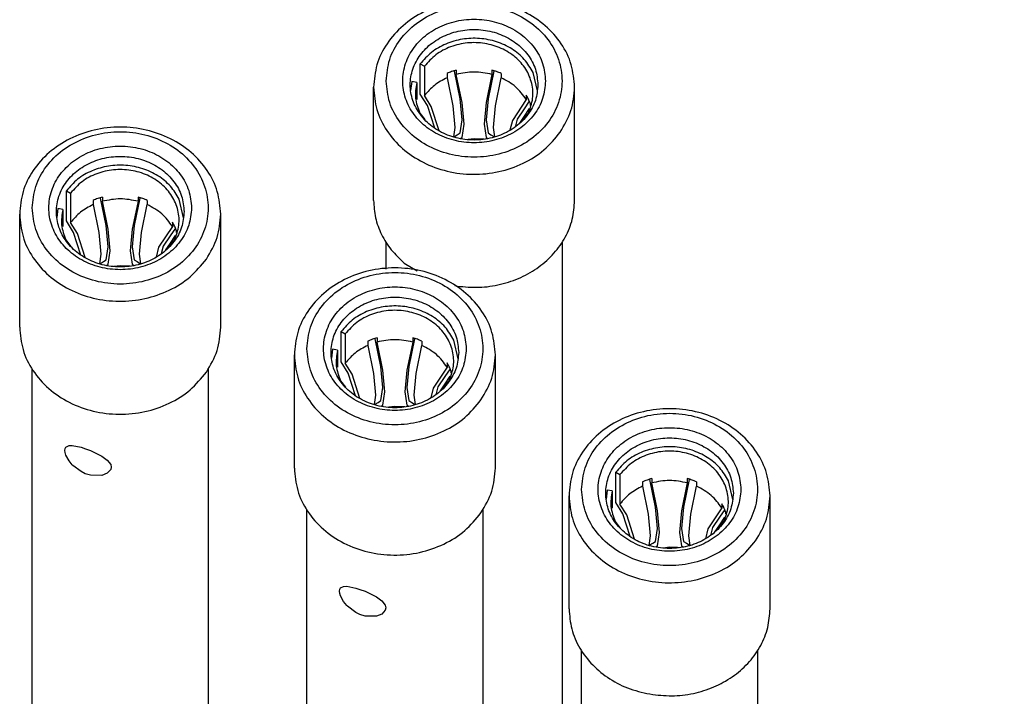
# Model space of a CAD drawing. Header units: inches. Extents: x -129 to 664, y -381 to 179.
# Tile 47 of 109: x -31 to -12, y -262 to -249. Entities that reach past the tile are written whole.
import ezdxf

# ---------------------------------------------------------------- set-up
doc = ezdxf.new("R2010")
doc.units = ezdxf.units.IN
doc.layers.add('1', color=7, linetype='Continuous')
doc.dimstyles.get("Standard").update_dxf_attribs({"dimtxt": 0.18, "dimasz": 0.18, "dimexe": 0.18, "dimexo": 0.0625, "dimgap": 0.09, "dimtad": 0, "dimtih": 1, "dimtoh": 1, "dimdec": 4, "dimzin": 0, "dimdsep": 46, "dimtxsty": 'Standard', "dimcen": 0.09, "dimadec": 0, "dimazin": 0, "dimtfac": 1, "dimtdec": 4, "dimtofl": 0, "dimtmove": 0, "dimatfit": 3, "dimfxl": 1, "dimtolj": 1, "dimtzin": 0, "dimarcsym": 0})

# ---------------------------------------------------------------- blocks, each defined once
blk = doc.blocks.new('1253-4473_contact_band_1__4', base_point=(-23.703, -251.186))
at = {"color": 7, "linetype": 'Continuous'}
for p, q in [((-23.511, -249.679), (-23.427, -249.725)), ((-23.511, -250.279), (-23.511, -249.679)), ((-23.427, -249.725), (-23.427, -250.31)), ((-22.979, -249.87), (-22.979, -249.955)), ((-22.832, -249.824), (-22.832, -249.816)), ((-22.718, -250.372), (-22.832, -249.824)), ((-22.794, -249.804), (-22.794, -249.889)), ((-22.679, -250.445), (-22.794, -249.889)), ((-22.086, -249.889), (-22.201, -250.445)), ((-22.048, -249.824), (-22.162, -250.372)), ((-22.086, -249.804), (-22.086, -249.889)), ((-22.048, -249.824), (-22.048, -249.816)), ((-21.902, -249.87), (-21.902, -249.955)), ((-21.182, -250.218), (-21.267, -249.849)), ((-23.68, -250.032), (-23.703, -250.211)), ((-23.582, -250.05), (-23.68, -250.032)), ((-23.582, -250.05), (-23.582, -250.39)), ((-22.979, -249.955), (-22.864, -250.512)), ((-22.016, -250.512), (-21.902, -249.955)), ((-23.367, -250.507), (-23.511, -250.279)), ((-23.291, -250.527), (-23.427, -250.31)), ((-21.401, -250.303), (-21.401, -250.388)), ((-23.224, -250.958), (-23.367, -250.507)), ((-23.138, -251.01), (-23.291, -250.527)), ((-22.864, -250.512), (-22.825, -250.942)), ((-22.679, -250.795), (-22.718, -250.372)), ((-22.64, -250.876), (-22.679, -250.445)), ((-22.201, -250.445), (-22.24, -250.876)), ((-22.162, -250.372), (-22.202, -250.795)), ((-22.056, -250.942), (-22.016, -250.512)), ((-21.401, -250.388), (-21.678, -250.805)), ((-21.343, -250.421), (-21.446, -250.573)), ((-21.325, -250.463), (-21.325, -250.508)), ((-23.521, -250.657), (-23.42, -250.789)), ((-21.446, -250.573), (-21.585, -250.779)), ((-21.474, -250.806), (-21.359, -250.657)), ((-21.453, -250.741), (-21.339, -250.569)), ((-22.718, -251.053), (-22.679, -250.795)), ((-22.679, -251.141), (-22.64, -250.876)), ((-22.24, -250.876), (-22.201, -251.141)), ((-22.202, -250.795), (-22.162, -251.053)), ((-21.678, -250.805), (-21.726, -251)), ((-21.585, -250.779), (-21.625, -250.936)), ((-21.53, -250.858), (-21.453, -250.741)), ((-22.825, -250.942), (-22.853, -251.133)), ((-22.832, -251.124), (-22.775, -251.089)), ((-22.775, -251.089), (-22.718, -251.053)), ((-22.162, -251.053), (-22.105, -251.089)), ((-22.105, -251.089), (-22.048, -251.124)), ((-22.027, -251.133), (-22.056, -250.942)), ((-22.714, -251.165), (-22.679, -251.141)), ((-22.44, -251.171), (-22.559, -251.186)), ((-22.283, -251.177), (-22.44, -251.171)), ((-22.243, -251.179), (-22.283, -251.177)), ((-22.201, -251.141), (-22.164, -251.166))]:
    blk.add_line(p, q, dxfattribs=at)
for points, knots in [([(-21.267, -249.849), (-21.32, -249.759), (-21.429, -249.576), (-21.686, -249.369), (-21.991, -249.226), (-22.329, -249.161), (-22.675, -249.175), (-23.003, -249.27), (-23.297, -249.434), (-23.441, -249.598), (-23.511, -249.679)], [0, 0, 0, 0, 0.311446, 0.635167, 0.970504, 1.313642, 1.658805, 1.999727, 2.331178, 2.650366, 2.650366, 2.650366, 2.650366]), ([(-21.359, -250.657), (-21.324, -250.562), (-21.254, -250.372), (-21.278, -250.061), (-21.4, -249.774), (-21.613, -249.532), (-21.897, -249.356), (-22.226, -249.259), (-22.573, -249.248), (-22.908, -249.326), (-23.21, -249.481), (-23.355, -249.645), (-23.427, -249.725)], [0, 0, 0, 0, 0.302443, 0.602115, 0.907435, 1.224537, 1.555136, 1.896397, 2.242218, 2.585183, 2.918696, 3.238999, 3.238999, 3.238999, 3.238999]), ([(-22.794, -249.804), (-22.825, -249.813), (-22.888, -249.832), (-22.949, -249.857), (-22.979, -249.87)], [0, 0, 0, 0, 0.0986099, 0.1964492, 0.1964492, 0.1964492, 0.1964492]), ([(-22.086, -249.889), (-22.204, -249.865), (-22.44, -249.818), (-22.676, -249.865), (-22.794, -249.889)], [0, 0, 0, 0, 0.356877, 0.7137539, 0.7137539, 0.7137539, 0.7137539]), ([(-21.902, -249.87), (-21.932, -249.857), (-21.992, -249.832), (-22.055, -249.813), (-22.086, -249.804)], [0, 0, 0, 0, 0.0978396, 0.1964496, 0.1964496, 0.1964496, 0.1964496]), ([(-23.582, -250.05), (-23.599, -250.154), (-23.633, -250.362), (-23.558, -250.559), (-23.521, -250.657)], [0, 0, 0, 0, 0.308498, 0.6196654, 0.6196654, 0.6196654, 0.6196654]), ([(-22.979, -249.955), (-23.066, -250.001), (-23.239, -250.09), (-23.365, -250.238), (-23.427, -250.31)], [0, 0, 0, 0, 0.2935885, 0.5766506, 0.5766506, 0.5766506, 0.5766506]), ([(-21.401, -250.388), (-21.467, -250.299), (-21.6, -250.116), (-21.8, -250.009), (-21.902, -249.955)], [0, 0, 0, 0, 0.327499, 0.669461, 0.669461, 0.669461, 0.669461]), ([(-21.325, -250.463), (-21.336, -250.436), (-21.357, -250.381), (-21.387, -250.329), (-21.401, -250.303)], [0, 0, 0, 0, 0.0883632, 0.1775788, 0.1775788, 0.1775788, 0.1775788])]:
    blk.add_open_spline(points, degree=3, knots=knots, dxfattribs=at)
blk = doc.blocks.new('plug_female_hcdps_E7018-23251__5', base_point=(-24.44, -267.986))
at = {"color": 7, "linetype": 'Continuous'}
for p, q in [((-24.44, -252.395), (-24.44, -250.145)), ((-20.44, -252.395), (-20.44, -250.145)), ((-24.19, -253.764), (-24.19, -253.233)), ((-20.69, -253.225), (-20.69, -266.77)), ((-23.828, -253.642), (-23.57, -253.8)), ((-22.821, -254.091), (-22.775, -254.102)), ((-20.823, -267.35), (-21.12, -267.753)), ((-21.291, -267.898), (-21.43, -267.986))]:
    blk.add_line(p, q, dxfattribs=at)
for points, knots in [([(-20.44, -250.145), (-20.454, -249.993), (-20.481, -249.686), (-20.695, -249.262), (-21.016, -248.9), (-21.436, -248.624), (-21.921, -248.452), (-22.44, -248.393), (-22.96, -248.452), (-23.445, -248.624), (-23.864, -248.9), (-24.186, -249.262), (-24.399, -249.686), (-24.427, -249.993), (-24.44, -250.145)], [0, 0, 0, 0, 0.453438, 0.916499, 1.395769, 1.8931, 2.405559, 2.92655, 3.447542, 3.96, 4.457331, 4.936602, 5.399662, 5.8531, 5.8531, 5.8531, 5.8531]), ([(-24.19, -250.02), (-24.176, -250.165), (-24.147, -250.458), (-23.925, -250.858), (-23.595, -251.186), (-23.17, -251.42), (-22.69, -251.54), (-22.19, -251.54), (-21.71, -251.42), (-21.286, -251.186), (-20.953, -250.858), (-20.74, -250.458), (-20.666, -250.02), (-20.74, -249.581), (-20.953, -249.182), (-21.286, -248.853), (-21.71, -248.62), (-22.19, -248.499), (-22.69, -248.499), (-23.17, -248.62), (-23.595, -248.853), (-23.925, -249.182), (-24.147, -249.581), (-24.176, -249.875), (-24.19, -250.02)], [0, 0, 0, 0, 0.432823, 0.876425, 1.337596, 1.817153, 2.310288, 2.80839, 3.301525, 3.781083, 4.242254, 4.685856, 5.118679, 5.551501, 5.995103, 6.456274, 6.935832, 7.428967, 7.927069, 8.420204, 8.899762, 9.360933, 9.804535, 10.237357, 10.237357, 10.237357, 10.237357]), ([(-21.02, -250.02), (-21.032, -249.902), (-21.055, -249.664), (-21.235, -249.34), (-21.503, -249.073), (-21.848, -248.884), (-22.237, -248.786), (-22.643, -248.786), (-23.033, -248.884), (-23.377, -249.073), (-23.647, -249.34), (-23.82, -249.664), (-23.88, -250.02), (-23.82, -250.375), (-23.647, -250.7), (-23.377, -250.966), (-23.033, -251.156), (-22.643, -251.254), (-22.237, -251.254), (-21.848, -251.156), (-21.503, -250.966), (-21.235, -250.7), (-21.055, -250.375), (-21.032, -250.137), (-21.02, -250.02)], [0, 0, 0, 0, 0.351205, 0.711156, 1.085363, 1.47449, 1.874634, 2.278808, 2.678952, 3.068079, 3.442286, 3.802238, 4.153442, 4.504647, 4.864598, 5.238805, 5.627932, 6.028076, 6.43225, 6.832394, 7.221521, 7.595728, 7.95568, 8.306884, 8.306884, 8.306884, 8.306884]), ([(-21.17, -250.095), (-21.18, -249.99), (-21.201, -249.777), (-21.362, -249.487), (-21.602, -249.248), (-21.91, -249.079), (-22.259, -248.991), (-22.622, -248.991), (-22.97, -249.079), (-23.278, -249.248), (-23.519, -249.487), (-23.674, -249.777), (-23.728, -250.095), (-23.674, -250.413), (-23.519, -250.703), (-23.278, -250.941), (-22.97, -251.111), (-22.622, -251.198), (-22.259, -251.198), (-21.91, -251.111), (-21.602, -250.941), (-21.362, -250.703), (-21.201, -250.413), (-21.18, -250.2), (-21.17, -250.095)], [0, 0, 0, 0, 0.314105, 0.636034, 0.970712, 1.318734, 1.676609, 2.038089, 2.395964, 2.743986, 3.078664, 3.400593, 3.714698, 4.028804, 4.350732, 4.68541, 5.033432, 5.391308, 5.752787, 6.110662, 6.458684, 6.793363, 7.115291, 7.429396, 7.429396, 7.429396, 7.429396]), ([(-24.44, -250.145), (-24.427, -250.295), (-24.4, -250.6), (-24.189, -251.022), (-23.872, -251.382), (-23.457, -251.658), (-22.978, -251.833), (-22.463, -251.896), (-21.946, -251.843), (-21.463, -251.677), (-21.036, -251.413), (-20.829, -251.162), (-20.727, -251.039)], [0, 0, 0, 0, 0.450199, 0.909826, 1.385374, 1.878742, 2.387164, 2.904276, 3.421762, 3.931225, 4.426062, 4.903144, 4.903144, 4.903144, 4.903144]), ([(-20.727, -251.039), (-20.644, -250.899), (-20.48, -250.623), (-20.453, -250.303), (-20.44, -250.145)], [0, 0, 0, 0, 0.4802642, 0.9498947, 0.9498947, 0.9498947, 0.9498947]), ([(-24.44, -252.395), (-24.432, -252.511), (-24.417, -252.745), (-24.29, -253.08), (-24.098, -253.39), (-23.918, -253.557), (-23.828, -253.642)], [0, 0, 0, 0, 0.348182, 0.700854, 1.061643, 1.432699, 1.432699, 1.432699, 1.432699]), ([(-22.775, -254.102), (-22.631, -254.116), (-22.342, -254.142), (-21.912, -254.078), (-21.507, -253.942), (-21.145, -253.732), (-20.842, -253.459), (-20.615, -253.135), (-20.468, -252.774), (-20.449, -252.521), (-20.44, -252.395)], [0, 0, 0, 0, 0.433726, 0.866303, 1.292877, 1.709534, 2.114003, 2.506177, 2.888334, 3.264855, 3.264855, 3.264855, 3.264855]), ([(-20.823, -267.35), (-20.785, -267.256), (-20.708, -267.07), (-20.696, -266.869), (-20.69, -266.77)], [0, 0, 0, 0, 0.3012429, 0.5988175, 0.5988175, 0.5988175, 0.5988175])]:
    blk.add_open_spline(points, degree=3, knots=knots, dxfattribs=at)
blk = doc.blocks.new('E7018-60120_plug_female_hcdps_ass__8', base_point=(-25.09, -272.665))
for name, p in [('plug_female_hcdps_E7018-23251__5', (-24.44, -267.986)), ('1253-4473_contact_band_1__4', (-23.703, -251.186))]:
    blk.add_blockref(name, p)
blk = doc.blocks.new('100A_pin_assy_6__9', base_point=(-25.09, -272.665))
blk.add_blockref('E7018-60120_plug_female_hcdps_ass__8', (-25.09, -272.665))
blk = doc.blocks.new('1253-4473_contact_band_1__34', base_point=(-30.743, -253.712))
at = {"color": 7, "linetype": 'Continuous'}
for p, q in [((-30.551, -252.204), (-30.467, -252.251)), ((-30.551, -252.804), (-30.551, -252.204)), ((-30.467, -252.251), (-30.467, -252.835)), ((-30.019, -252.396), (-30.019, -252.48)), ((-30.019, -252.48), (-29.904, -253.037)), ((-29.872, -252.349), (-29.872, -252.341)), ((-29.758, -252.898), (-29.872, -252.349)), ((-29.834, -252.329), (-29.834, -252.414)), ((-29.719, -252.971), (-29.834, -252.414)), ((-29.126, -252.414), (-29.241, -252.971)), ((-29.088, -252.349), (-29.202, -252.898)), ((-29.126, -252.329), (-29.126, -252.414)), ((-29.088, -252.349), (-29.088, -252.341)), ((-29.056, -253.037), (-28.942, -252.48)), ((-28.942, -252.396), (-28.942, -252.48)), ((-28.222, -252.744), (-28.307, -252.374)), ((-30.72, -252.557), (-30.743, -252.736)), ((-30.622, -252.576), (-30.72, -252.557)), ((-30.622, -252.576), (-30.622, -252.916)), ((-30.407, -253.032), (-30.551, -252.804)), ((-30.331, -253.052), (-30.467, -252.835)), ((-28.441, -252.829), (-28.441, -252.914)), ((-30.264, -253.483), (-30.407, -253.032)), ((-30.178, -253.535), (-30.331, -253.052)), ((-29.904, -253.037), (-29.865, -253.467)), ((-29.718, -253.32), (-29.758, -252.898)), ((-29.68, -253.401), (-29.719, -252.971)), ((-29.241, -252.971), (-29.28, -253.401)), ((-29.202, -252.898), (-29.242, -253.32)), ((-29.096, -253.467), (-29.056, -253.037)), ((-28.441, -252.914), (-28.718, -253.33)), ((-28.383, -252.946), (-28.486, -253.099)), ((-28.365, -252.989), (-28.365, -253.033)), ((-30.561, -253.183), (-30.46, -253.314)), ((-28.486, -253.099), (-28.625, -253.304)), ((-28.57, -253.383), (-28.493, -253.267)), ((-28.514, -253.332), (-28.399, -253.183)), ((-28.493, -253.267), (-28.379, -253.095)), ((-29.865, -253.467), (-29.893, -253.658)), ((-29.758, -253.578), (-29.718, -253.32)), ((-29.719, -253.666), (-29.68, -253.401)), ((-29.28, -253.401), (-29.241, -253.666)), ((-29.242, -253.32), (-29.202, -253.578)), ((-29.067, -253.658), (-29.096, -253.467)), ((-28.718, -253.33), (-28.766, -253.525)), ((-28.625, -253.304), (-28.665, -253.462)), ((-29.872, -253.649), (-29.815, -253.614)), ((-29.815, -253.614), (-29.758, -253.578)), ((-29.754, -253.69), (-29.719, -253.666)), ((-29.241, -253.666), (-29.204, -253.691)), ((-29.202, -253.578), (-29.145, -253.614)), ((-29.145, -253.614), (-29.088, -253.649)), ((-29.48, -253.696), (-29.599, -253.712)), ((-29.323, -253.703), (-29.48, -253.696)), ((-29.283, -253.704), (-29.323, -253.703))]:
    blk.add_line(p, q, dxfattribs=at)
for points, knots in [([(-28.307, -252.374), (-28.36, -252.284), (-28.469, -252.101), (-28.726, -251.894), (-29.031, -251.752), (-29.369, -251.686), (-29.715, -251.7), (-30.043, -251.795), (-30.337, -251.959), (-30.481, -252.124), (-30.551, -252.204)], [0, 0, 0, 0, 0.311446, 0.635167, 0.970503, 1.313641, 1.658803, 1.999725, 2.331176, 2.650363, 2.650363, 2.650363, 2.650363]), ([(-28.399, -253.183), (-28.364, -253.087), (-28.294, -252.897), (-28.318, -252.587), (-28.44, -252.299), (-28.653, -252.057), (-28.937, -251.881), (-29.266, -251.784), (-29.613, -251.773), (-29.948, -251.851), (-30.25, -252.006), (-30.395, -252.17), (-30.467, -252.251)], [0, 0, 0, 0, 0.302443, 0.602116, 0.907436, 1.224538, 1.555138, 1.896398, 2.24222, 2.585186, 2.918698, 3.239001, 3.239001, 3.239001, 3.239001]), ([(-30.019, -252.48), (-30.106, -252.526), (-30.279, -252.616), (-30.405, -252.763), (-30.467, -252.835)], [0, 0, 0, 0, 0.2935876, 0.576649, 0.576649, 0.576649, 0.576649]), ([(-29.834, -252.329), (-29.865, -252.339), (-29.928, -252.357), (-29.989, -252.383), (-30.019, -252.396)], [0, 0, 0, 0, 0.0986099, 0.1964492, 0.1964492, 0.1964492, 0.1964492]), ([(-29.126, -252.414), (-29.244, -252.39), (-29.48, -252.343), (-29.716, -252.39), (-29.834, -252.414)], [0, 0, 0, 0, 0.3568765, 0.7137532, 0.7137532, 0.7137532, 0.7137532]), ([(-28.942, -252.396), (-28.972, -252.383), (-29.032, -252.357), (-29.095, -252.339), (-29.126, -252.329)], [0, 0, 0, 0, 0.09784, 0.1964506, 0.1964506, 0.1964506, 0.1964506]), ([(-28.441, -252.914), (-28.507, -252.824), (-28.64, -252.641), (-28.84, -252.535), (-28.942, -252.48)], [0, 0, 0, 0, 0.3274981, 0.6694589, 0.6694589, 0.6694589, 0.6694589]), ([(-30.622, -252.576), (-30.639, -252.679), (-30.673, -252.887), (-30.598, -253.084), (-30.561, -253.183)], [0, 0, 0, 0, 0.3084973, 0.6196639, 0.6196639, 0.6196639, 0.6196639]), ([(-28.365, -252.989), (-28.376, -252.961), (-28.397, -252.906), (-28.427, -252.855), (-28.441, -252.829)], [0, 0, 0, 0, 0.0883629, 0.1775783, 0.1775783, 0.1775783, 0.1775783])]:
    blk.add_open_spline(points, degree=3, knots=knots, dxfattribs=at)
blk = doc.blocks.new('plug_female_hcdps_E7018-23251__35', base_point=(-31.48, -270.511))
at = {"color": 7, "linetype": 'Continuous'}
for p, q in [((-31.48, -254.92), (-31.48, -252.67)), ((-27.48, -254.92), (-27.48, -252.67)), ((-31.23, -269.295), (-31.23, -255.758)), ((-27.73, -255.751), (-27.73, -269.295)), ((-30.584, -257.371), (-30.578, -257.334)), ((-30.578, -257.416), (-30.584, -257.371)), ((-30.578, -257.334), (-30.562, -257.306)), ((-30.562, -257.306), (-30.499, -257.275)), ((-30.499, -257.275), (-30.436, -257.273)), ((-30.436, -257.273), (-30.259, -257.309)), ((-30.259, -257.309), (-30.174, -257.337)), ((-30.174, -257.337), (-30.074, -257.374)), ((-30.074, -257.374), (-29.859, -257.477)), ((-30.562, -257.467), (-30.578, -257.416)), ((-30.499, -257.579), (-30.562, -257.467)), ((-30.436, -257.656), (-30.499, -257.579)), ((-29.859, -257.477), (-29.843, -257.485)), ((-29.843, -257.485), (-29.737, -257.563)), ((-29.737, -257.563), (-29.67, -257.653)), ((-30.42, -257.67), (-30.436, -257.656)), ((-30.26, -257.794), (-30.42, -257.67)), ((-29.67, -257.751), (-29.737, -257.826)), ((-29.67, -257.653), (-29.66, -257.703)), ((-29.66, -257.703), (-29.67, -257.751)), ((-30.175, -257.836), (-30.26, -257.794)), ((-30.074, -257.867), (-30.175, -257.836)), ((-29.844, -257.87), (-30.074, -257.867)), ((-29.737, -257.826), (-29.844, -257.87)), ((-30.578, -269.284), (-30.584, -269.321)), ((-30.584, -269.321), (-30.578, -269.366)), ((-30.562, -269.256), (-30.578, -269.284)), ((-30.499, -269.225), (-30.562, -269.256)), ((-30.436, -269.223), (-30.499, -269.225)), ((-30.42, -269.226), (-30.436, -269.223)), ((-30.26, -269.259), (-30.42, -269.226)), ((-30.174, -269.287), (-30.26, -269.259)), ((-30.074, -269.324), (-30.174, -269.287)), ((-29.843, -269.436), (-30.074, -269.324)), ((-30.578, -269.366), (-30.562, -269.417)), ((-30.562, -269.417), (-30.499, -269.53)), ((-30.499, -269.53), (-30.436, -269.606)), ((-29.737, -269.513), (-29.843, -269.436)), ((-29.67, -269.603), (-29.737, -269.513)), ((-30.436, -269.606), (-30.26, -269.745)), ((-29.737, -269.776), (-29.67, -269.701)), ((-29.66, -269.653), (-29.67, -269.603)), ((-29.67, -269.701), (-29.66, -269.653)), ((-30.89, -270.186), (-31.097, -269.875)), ((-30.26, -269.745), (-30.174, -269.786)), ((-30.174, -269.786), (-30.074, -269.817)), ((-30.074, -269.817), (-29.859, -269.821)), ((-29.859, -269.821), (-29.843, -269.82)), ((-29.843, -269.82), (-29.737, -269.776)), ((-27.863, -269.875), (-28.16, -270.278)), ((-28.331, -270.423), (-28.47, -270.511))]:
    blk.add_line(p, q, dxfattribs=at)
for points, knots in [([(-27.48, -252.67), (-27.494, -252.518), (-27.521, -252.212), (-27.735, -251.787), (-28.056, -251.425), (-28.476, -251.15), (-28.961, -250.977), (-29.48, -250.918), (-29.999, -250.977), (-30.484, -251.15), (-30.904, -251.425), (-31.226, -251.787), (-31.439, -252.212), (-31.467, -252.518), (-31.48, -252.67)], [0, 0, 0, 0, 0.453438, 0.916498, 1.395769, 1.8931, 2.405557, 2.926549, 3.44754, 3.959998, 4.457329, 4.936599, 5.39966, 5.853098, 5.853098, 5.853098, 5.853098]), ([(-31.23, -252.545), (-31.216, -252.69), (-31.187, -252.983), (-30.965, -253.383), (-30.635, -253.712), (-30.21, -253.945), (-29.73, -254.066), (-29.23, -254.066), (-28.75, -253.945), (-28.326, -253.712), (-27.993, -253.383), (-27.78, -252.983), (-27.706, -252.545), (-27.78, -252.107), (-27.993, -251.707), (-28.326, -251.378), (-28.75, -251.145), (-29.23, -251.024), (-29.73, -251.024), (-30.21, -251.145), (-30.635, -251.378), (-30.965, -251.707), (-31.187, -252.107), (-31.216, -252.4), (-31.23, -252.545)], [0, 0, 0, 0, 0.432823, 0.876425, 1.337596, 1.817153, 2.310288, 2.80839, 3.301525, 3.781083, 4.242254, 4.685856, 5.118679, 5.551501, 5.995103, 6.456274, 6.935832, 7.428967, 7.927069, 8.420204, 8.899762, 9.360933, 9.804535, 10.237357, 10.237357, 10.237357, 10.237357]), ([(-28.06, -252.545), (-28.072, -252.428), (-28.095, -252.189), (-28.275, -251.865), (-28.543, -251.598), (-28.888, -251.409), (-29.277, -251.311), (-29.683, -251.311), (-30.073, -251.409), (-30.417, -251.598), (-30.687, -251.865), (-30.86, -252.189), (-30.92, -252.545), (-30.86, -252.901), (-30.687, -253.225), (-30.417, -253.492), (-30.073, -253.681), (-29.683, -253.779), (-29.277, -253.779), (-28.888, -253.681), (-28.543, -253.492), (-28.275, -253.225), (-28.095, -252.901), (-28.072, -252.663), (-28.06, -252.545)], [0, 0, 0, 0, 0.351205, 0.711156, 1.085363, 1.47449, 1.874634, 2.278808, 2.678952, 3.068079, 3.442286, 3.802238, 4.153442, 4.504647, 4.864598, 5.238805, 5.627932, 6.028076, 6.43225, 6.832394, 7.221521, 7.595728, 7.95568, 8.306884, 8.306884, 8.306884, 8.306884]), ([(-28.21, -252.62), (-28.22, -252.515), (-28.241, -252.302), (-28.402, -252.012), (-28.642, -251.773), (-28.95, -251.604), (-29.299, -251.516), (-29.662, -251.516), (-30.01, -251.604), (-30.318, -251.773), (-30.559, -252.012), (-30.714, -252.302), (-30.768, -252.62), (-30.714, -252.938), (-30.559, -253.228), (-30.318, -253.467), (-30.01, -253.636), (-29.662, -253.724), (-29.299, -253.724), (-28.95, -253.636), (-28.642, -253.467), (-28.402, -253.228), (-28.241, -252.938), (-28.22, -252.725), (-28.21, -252.62)], [0, 0, 0, 0, 0.314105, 0.636034, 0.970712, 1.318734, 1.676609, 2.038089, 2.395964, 2.743986, 3.078664, 3.400593, 3.714698, 4.028804, 4.350732, 4.68541, 5.033432, 5.391308, 5.752787, 6.110662, 6.458684, 6.793363, 7.115291, 7.429396, 7.429396, 7.429396, 7.429396]), ([(-31.48, -252.67), (-31.467, -252.821), (-31.44, -253.125), (-31.229, -253.547), (-30.912, -253.908), (-30.497, -254.184), (-30.018, -254.359), (-29.503, -254.421), (-28.986, -254.369), (-28.503, -254.202), (-28.076, -253.939), (-27.869, -253.687), (-27.767, -253.564)], [0, 0, 0, 0, 0.4502, 0.909827, 1.385375, 1.878743, 2.387165, 2.904277, 3.421764, 3.931227, 4.426065, 4.903147, 4.903147, 4.903147, 4.903147]), ([(-27.767, -253.564), (-27.684, -253.424), (-27.52, -253.148), (-27.493, -252.828), (-27.48, -252.67)], [0, 0, 0, 0, 0.4802641, 0.9498945, 0.9498945, 0.9498945, 0.9498945]), ([(-31.48, -254.92), (-31.467, -255.071), (-31.44, -255.375), (-31.229, -255.797), (-30.912, -256.158), (-30.497, -256.434), (-30.018, -256.609), (-29.503, -256.671), (-28.986, -256.619), (-28.503, -256.452), (-28.076, -256.189), (-27.869, -255.937), (-27.767, -255.814)], [0, 0, 0, 0, 0.4502, 0.909827, 1.385375, 1.878744, 2.387166, 2.904278, 3.421765, 3.931228, 4.426066, 4.903148, 4.903148, 4.903148, 4.903148]), ([(-27.767, -255.814), (-27.684, -255.674), (-27.52, -255.398), (-27.493, -255.078), (-27.48, -254.92)], [0, 0, 0, 0, 0.480264, 0.9498942, 0.9498942, 0.9498942, 0.9498942]), ([(-31.23, -269.295), (-31.224, -269.395), (-31.213, -269.596), (-31.136, -269.782), (-31.097, -269.875)], [0, 0, 0, 0, 0.2975744, 0.598817, 0.598817, 0.598817, 0.598817]), ([(-27.863, -269.875), (-27.825, -269.782), (-27.748, -269.596), (-27.736, -269.395), (-27.73, -269.295)], [0, 0, 0, 0, 0.3012411, 0.598814, 0.598814, 0.598814, 0.598814])]:
    blk.add_open_spline(points, degree=3, knots=knots, dxfattribs=at)
blk = doc.blocks.new('E7018-60120_plug_female_hcdps_ass__38', base_point=(-32.13, -275.403))
for name, p in [('plug_female_hcdps_E7018-23251__35', (-31.48, -270.511)), ('1253-4473_contact_band_1__34', (-30.743, -253.712))]:
    blk.add_blockref(name, p)
blk = doc.blocks.new('100A_pin_assy__39', base_point=(-32.13, -275.403))
blk.add_blockref('E7018-60120_plug_female_hcdps_ass__38', (-32.13, -275.403))
blk = doc.blocks.new('1253-4473_contact_band_1__40', base_point=(-25.279, -256.514))
at = {"color": 7, "linetype": 'Continuous'}
for p, q in [((-25.087, -255.006), (-25.003, -255.052)), ((-25.087, -255.606), (-25.087, -255.006)), ((-25.003, -255.052), (-25.003, -255.637)), ((-24.555, -255.197), (-24.555, -255.282)), ((-24.408, -255.151), (-24.408, -255.143)), ((-24.294, -255.699), (-24.408, -255.151)), ((-24.37, -255.131), (-24.37, -255.216)), ((-24.255, -255.773), (-24.37, -255.216)), ((-23.662, -255.216), (-23.777, -255.773)), ((-23.624, -255.151), (-23.738, -255.699)), ((-23.662, -255.131), (-23.662, -255.216)), ((-23.624, -255.151), (-23.624, -255.143)), ((-23.478, -255.197), (-23.478, -255.282)), ((-22.758, -255.546), (-22.843, -255.176)), ((-25.256, -255.359), (-25.279, -255.538)), ((-25.158, -255.378), (-25.256, -255.359)), ((-25.158, -255.378), (-25.158, -255.718)), ((-24.555, -255.282), (-24.44, -255.839)), ((-23.592, -255.839), (-23.478, -255.282)), ((-24.943, -255.834), (-25.087, -255.606)), ((-24.867, -255.854), (-25.003, -255.637)), ((-24.254, -256.122), (-24.294, -255.699)), ((-24.216, -256.203), (-24.255, -255.773)), ((-23.777, -255.773), (-23.816, -256.203)), ((-23.738, -255.699), (-23.778, -256.122)), ((-22.977, -255.715), (-23.254, -256.132)), ((-22.919, -255.748), (-23.022, -255.9)), ((-22.977, -255.631), (-22.977, -255.715)), ((-22.901, -255.791), (-22.901, -255.835)), ((-25.097, -255.985), (-24.996, -256.116)), ((-24.8, -256.285), (-24.943, -255.834)), ((-24.714, -256.337), (-24.867, -255.854)), ((-24.44, -255.839), (-24.401, -256.269)), ((-23.632, -256.269), (-23.592, -255.839)), ((-23.022, -255.9), (-23.161, -256.106)), ((-23.05, -256.133), (-22.935, -255.985)), ((-23.029, -256.069), (-22.915, -255.897)), ((-24.294, -256.38), (-24.254, -256.122)), ((-24.255, -256.468), (-24.216, -256.203)), ((-23.816, -256.203), (-23.777, -256.468)), ((-23.778, -256.122), (-23.738, -256.38)), ((-23.254, -256.132), (-23.302, -256.327)), ((-23.161, -256.106), (-23.201, -256.263)), ((-23.106, -256.185), (-23.029, -256.069)), ((-24.401, -256.269), (-24.429, -256.46)), ((-24.351, -256.416), (-24.294, -256.38)), ((-23.738, -256.38), (-23.681, -256.416)), ((-23.603, -256.46), (-23.632, -256.269)), ((-24.408, -256.451), (-24.351, -256.416)), ((-24.29, -256.492), (-24.255, -256.468)), ((-24.016, -256.498), (-24.135, -256.514)), ((-23.859, -256.505), (-24.016, -256.498)), ((-23.819, -256.506), (-23.859, -256.505)), ((-23.777, -256.468), (-23.74, -256.493)), ((-23.681, -256.416), (-23.624, -256.451))]:
    blk.add_line(p, q, dxfattribs=at)
for points, knots in [([(-22.843, -255.176), (-22.896, -255.086), (-23.005, -254.903), (-23.262, -254.696), (-23.567, -254.553), (-23.905, -254.488), (-24.251, -254.502), (-24.579, -254.597), (-24.873, -254.761), (-25.017, -254.925), (-25.087, -255.006)], [0, 0, 0, 0, 0.311446, 0.635167, 0.970504, 1.313642, 1.658805, 1.999727, 2.331178, 2.650366, 2.650366, 2.650366, 2.650366]), ([(-22.935, -255.985), (-22.9, -255.889), (-22.83, -255.699), (-22.854, -255.388), (-22.976, -255.101), (-23.189, -254.859), (-23.473, -254.683), (-23.802, -254.586), (-24.149, -254.575), (-24.484, -254.653), (-24.786, -254.808), (-24.931, -254.972), (-25.003, -255.052)], [0, 0, 0, 0, 0.302443, 0.602115, 0.907435, 1.224536, 1.555136, 1.896396, 2.242217, 2.585182, 2.918694, 3.238997, 3.238997, 3.238997, 3.238997]), ([(-24.37, -255.131), (-24.401, -255.14), (-24.464, -255.159), (-24.525, -255.185), (-24.555, -255.197)], [0, 0, 0, 0, 0.0986111, 0.1964516, 0.1964516, 0.1964516, 0.1964516]), ([(-23.662, -255.216), (-23.78, -255.192), (-24.016, -255.145), (-24.252, -255.192), (-24.37, -255.216)], [0, 0, 0, 0, 0.356877, 0.7137539, 0.7137539, 0.7137539, 0.7137539]), ([(-23.478, -255.197), (-23.508, -255.185), (-23.568, -255.159), (-23.631, -255.14), (-23.662, -255.131)], [0, 0, 0, 0, 0.0978394, 0.1964493, 0.1964493, 0.1964493, 0.1964493]), ([(-25.158, -255.378), (-25.175, -255.481), (-25.209, -255.689), (-25.134, -255.886), (-25.097, -255.985)], [0, 0, 0, 0, 0.3084972, 0.6196638, 0.6196638, 0.6196638, 0.6196638]), ([(-24.555, -255.282), (-24.642, -255.328), (-24.815, -255.417), (-24.941, -255.565), (-25.003, -255.637)], [0, 0, 0, 0, 0.2935892, 0.5766519, 0.5766519, 0.5766519, 0.5766519]), ([(-22.977, -255.715), (-23.043, -255.626), (-23.176, -255.443), (-23.376, -255.337), (-23.478, -255.282)], [0, 0, 0, 0, 0.3274985, 0.6694601, 0.6694601, 0.6694601, 0.6694601]), ([(-22.901, -255.791), (-22.912, -255.763), (-22.933, -255.708), (-22.963, -255.656), (-22.977, -255.631)], [0, 0, 0, 0, 0.0883643, 0.177581, 0.177581, 0.177581, 0.177581])]:
    blk.add_open_spline(points, degree=3, knots=knots, dxfattribs=at)
blk = doc.blocks.new('plug_female_hcdps_E7018-23251__41', base_point=(-26.016, -273.313))
at = {"color": 7, "linetype": 'Continuous'}
for p, q in [((-26.016, -257.722), (-26.016, -255.472)), ((-22.016, -257.722), (-22.016, -255.472)), ((-25.766, -272.097), (-25.766, -258.56)), ((-22.266, -258.552), (-22.266, -272.097)), ((-25.114, -260.136), (-25.098, -260.107)), ((-25.098, -260.107), (-25.035, -260.077)), ((-25.035, -260.077), (-24.972, -260.075)), ((-24.972, -260.075), (-24.795, -260.111)), ((-24.795, -260.111), (-24.71, -260.139)), ((-25.12, -260.173), (-25.114, -260.136)), ((-25.114, -260.218), (-25.12, -260.173)), ((-25.098, -260.269), (-25.114, -260.218)), ((-25.035, -260.381), (-25.098, -260.269)), ((-24.71, -260.139), (-24.61, -260.176)), ((-24.61, -260.176), (-24.395, -260.279)), ((-24.395, -260.279), (-24.379, -260.287)), ((-24.379, -260.287), (-24.273, -260.364)), ((-24.972, -260.458), (-25.035, -260.381)), ((-24.956, -260.472), (-24.972, -260.458)), ((-24.796, -260.596), (-24.956, -260.472)), ((-24.273, -260.364), (-24.206, -260.454)), ((-24.206, -260.454), (-24.196, -260.504)), ((-24.196, -260.504), (-24.206, -260.553)), ((-24.711, -260.638), (-24.796, -260.596)), ((-24.61, -260.669), (-24.711, -260.638)), ((-24.38, -260.672), (-24.61, -260.669)), ((-24.273, -260.628), (-24.38, -260.672)), ((-24.206, -260.553), (-24.273, -260.628)), ((-25.098, -272.057), (-25.114, -272.086)), ((-25.035, -272.027), (-25.098, -272.057)), ((-24.972, -272.025), (-25.035, -272.027)), ((-24.956, -272.028), (-24.972, -272.025)), ((-24.796, -272.061), (-24.956, -272.028)), ((-24.71, -272.088), (-24.796, -272.061)), ((-25.114, -272.086), (-25.12, -272.123)), ((-25.12, -272.123), (-25.114, -272.168)), ((-25.114, -272.168), (-25.098, -272.219)), ((-25.098, -272.219), (-25.035, -272.331)), ((-24.61, -272.126), (-24.71, -272.088)), ((-24.379, -272.237), (-24.61, -272.126)), ((-24.273, -272.314), (-24.379, -272.237)), ((-25.035, -272.331), (-24.972, -272.408)), ((-24.972, -272.408), (-24.796, -272.546)), ((-24.206, -272.405), (-24.273, -272.314)), ((-24.196, -272.455), (-24.206, -272.405)), ((-24.206, -272.502), (-24.196, -272.455)), ((-24.796, -272.546), (-24.71, -272.588)), ((-24.71, -272.588), (-24.61, -272.619)), ((-24.61, -272.619), (-24.395, -272.623)), ((-24.395, -272.623), (-24.379, -272.622)), ((-24.379, -272.622), (-24.273, -272.578)), ((-24.273, -272.578), (-24.206, -272.502)), ((-25.426, -272.988), (-25.633, -272.677)), ((-22.399, -272.677), (-22.696, -273.08)), ((-22.867, -273.225), (-23.006, -273.313))]:
    blk.add_line(p, q, dxfattribs=at)
for points, knots in [([(-22.016, -255.472), (-22.03, -255.32), (-22.057, -255.014), (-22.271, -254.589), (-22.592, -254.227), (-23.012, -253.951), (-23.497, -253.779), (-24.016, -253.72), (-24.535, -253.779), (-25.02, -253.951), (-25.44, -254.227), (-25.762, -254.589), (-25.975, -255.014), (-26.003, -255.32), (-26.016, -255.472)], [0, 0, 0, 0, 0.453438, 0.916499, 1.395769, 1.8931, 2.405559, 2.92655, 3.447542, 3.96, 4.457332, 4.936602, 5.399663, 5.853101, 5.853101, 5.853101, 5.853101]), ([(-25.766, -255.347), (-25.752, -255.492), (-25.723, -255.785), (-25.501, -256.185), (-25.171, -256.514), (-24.746, -256.747), (-24.266, -256.868), (-23.766, -256.868), (-23.286, -256.747), (-22.862, -256.514), (-22.529, -256.185), (-22.316, -255.785), (-22.242, -255.347), (-22.316, -254.909), (-22.529, -254.509), (-22.862, -254.18), (-23.286, -253.947), (-23.766, -253.826), (-24.266, -253.826), (-24.746, -253.947), (-25.171, -254.18), (-25.501, -254.509), (-25.723, -254.909), (-25.752, -255.202), (-25.766, -255.347)], [0, 0, 0, 0, 0.432823, 0.876425, 1.337596, 1.817153, 2.310288, 2.80839, 3.301525, 3.781083, 4.242254, 4.685856, 5.118679, 5.551501, 5.995103, 6.456274, 6.935832, 7.428967, 7.927069, 8.420204, 8.899762, 9.360933, 9.804535, 10.237357, 10.237357, 10.237357, 10.237357]), ([(-22.596, -255.347), (-22.608, -255.229), (-22.631, -254.991), (-22.811, -254.667), (-23.079, -254.4), (-23.424, -254.211), (-23.813, -254.113), (-24.219, -254.113), (-24.609, -254.211), (-24.953, -254.4), (-25.223, -254.667), (-25.396, -254.991), (-25.456, -255.347), (-25.396, -255.703), (-25.223, -256.027), (-24.953, -256.294), (-24.609, -256.483), (-24.219, -256.581), (-23.813, -256.581), (-23.424, -256.483), (-23.079, -256.294), (-22.811, -256.027), (-22.631, -255.703), (-22.608, -255.464), (-22.596, -255.347)], [0, 0, 0, 0, 0.351205, 0.711156, 1.085363, 1.47449, 1.874634, 2.278808, 2.678952, 3.068079, 3.442286, 3.802238, 4.153442, 4.504647, 4.864598, 5.238805, 5.627932, 6.028076, 6.43225, 6.832394, 7.221521, 7.595728, 7.95568, 8.306884, 8.306884, 8.306884, 8.306884]), ([(-22.746, -255.422), (-22.756, -255.317), (-22.777, -255.104), (-22.938, -254.814), (-23.178, -254.575), (-23.486, -254.406), (-23.835, -254.318), (-24.197, -254.318), (-24.546, -254.406), (-24.854, -254.575), (-25.095, -254.814), (-25.25, -255.104), (-25.304, -255.422), (-25.25, -255.74), (-25.095, -256.03), (-24.854, -256.269), (-24.546, -256.438), (-24.197, -256.526), (-23.835, -256.526), (-23.486, -256.438), (-23.178, -256.269), (-22.938, -256.03), (-22.777, -255.74), (-22.756, -255.527), (-22.746, -255.422)], [0, 0, 0, 0, 0.314105, 0.636034, 0.970712, 1.318734, 1.676609, 2.038089, 2.395964, 2.743986, 3.078664, 3.400593, 3.714698, 4.028804, 4.350732, 4.68541, 5.033432, 5.391308, 5.752787, 6.110662, 6.458684, 6.793363, 7.115291, 7.429396, 7.429396, 7.429396, 7.429396]), ([(-26.016, -255.472), (-26.003, -255.623), (-25.976, -255.927), (-25.765, -256.349), (-25.448, -256.71), (-25.033, -256.986), (-24.554, -257.16), (-24.039, -257.223), (-23.522, -257.171), (-23.039, -257.004), (-22.612, -256.741), (-22.405, -256.489), (-22.303, -256.366)], [0, 0, 0, 0, 0.450199, 0.909826, 1.385374, 1.878742, 2.387164, 2.904275, 3.421762, 3.931225, 4.426062, 4.903144, 4.903144, 4.903144, 4.903144]), ([(-22.303, -256.366), (-22.22, -256.226), (-22.056, -255.95), (-22.029, -255.63), (-22.016, -255.472)], [0, 0, 0, 0, 0.4802641, 0.9498944, 0.9498944, 0.9498944, 0.9498944]), ([(-26.016, -257.722), (-26.003, -257.873), (-25.976, -258.177), (-25.765, -258.599), (-25.448, -258.96), (-25.033, -259.236), (-24.554, -259.41), (-24.039, -259.473), (-23.522, -259.421), (-23.039, -259.254), (-22.612, -258.991), (-22.405, -258.739), (-22.303, -258.616)], [0, 0, 0, 0, 0.4502, 0.909827, 1.385375, 1.878742, 2.387164, 2.904276, 3.421762, 3.931226, 4.426063, 4.903145, 4.903145, 4.903145, 4.903145]), ([(-22.303, -258.616), (-22.22, -258.476), (-22.056, -258.2), (-22.029, -257.88), (-22.016, -257.722)], [0, 0, 0, 0, 0.480264, 0.9498941, 0.9498941, 0.9498941, 0.9498941]), ([(-25.766, -272.097), (-25.76, -272.197), (-25.749, -272.397), (-25.672, -272.583), (-25.633, -272.677)], [0, 0, 0, 0, 0.2975728, 0.5988139, 0.5988139, 0.5988139, 0.5988139]), ([(-22.399, -272.677), (-22.361, -272.583), (-22.284, -272.397), (-22.272, -272.197), (-22.266, -272.097)], [0, 0, 0, 0, 0.3012431, 0.5988179, 0.5988179, 0.5988179, 0.5988179])]:
    blk.add_open_spline(points, degree=3, knots=knots, dxfattribs=at)
blk = doc.blocks.new('E7018-60120_plug_female_hcdps_ass__44', base_point=(-26.666, -278.204))
for name, p in [('plug_female_hcdps_E7018-23251__41', (-26.016, -273.313)), ('1253-4473_contact_band_1__40', (-25.279, -256.514))]:
    blk.add_blockref(name, p)
blk = doc.blocks.new('100A_pin_assy_7__45', base_point=(-26.666, -278.204))
blk.add_blockref('E7018-60120_plug_female_hcdps_ass__44', (-26.666, -278.204))
blk = doc.blocks.new('1253-4473_contact_band_1__46', base_point=(-19.815, -259.316))
at = {"color": 7, "linetype": 'Continuous'}
for p, q in [((-19.623, -258.408), (-19.623, -257.808)), ((-19.623, -257.808), (-19.539, -257.854)), ((-19.539, -257.854), (-19.539, -258.439)), ((-18.944, -257.953), (-18.944, -257.945)), ((-18.83, -258.501), (-18.944, -257.953)), ((-18.906, -257.933), (-18.906, -258.018)), ((-18.16, -257.953), (-18.274, -258.501)), ((-18.198, -257.933), (-18.198, -258.018)), ((-18.16, -257.953), (-18.16, -257.945)), ((-17.294, -258.347), (-17.379, -257.978)), ((-19.792, -258.161), (-19.815, -258.34)), ((-19.694, -258.179), (-19.792, -258.161)), ((-19.091, -257.999), (-19.091, -258.084)), ((-19.091, -258.084), (-18.976, -258.641)), ((-18.791, -258.574), (-18.906, -258.018)), ((-18.198, -258.018), (-18.313, -258.574)), ((-18.128, -258.641), (-18.014, -258.084)), ((-18.014, -257.999), (-18.014, -258.084)), ((-19.694, -258.179), (-19.694, -258.52)), ((-19.479, -258.636), (-19.623, -258.408)), ((-19.403, -258.656), (-19.539, -258.439)), ((-18.79, -258.924), (-18.83, -258.501)), ((-18.274, -258.501), (-18.314, -258.924)), ((-17.513, -258.517), (-17.79, -258.934)), ((-17.455, -258.55), (-17.558, -258.702)), ((-17.513, -258.432), (-17.513, -258.517)), ((-19.336, -259.087), (-19.479, -258.636)), ((-19.25, -259.139), (-19.403, -258.656)), ((-18.976, -258.641), (-18.937, -259.071)), ((-18.752, -259.005), (-18.791, -258.574)), ((-18.313, -258.574), (-18.352, -259.005)), ((-18.168, -259.071), (-18.128, -258.641)), ((-17.558, -258.702), (-17.697, -258.908)), ((-17.565, -258.87), (-17.451, -258.698)), ((-17.437, -258.592), (-17.437, -258.637)), ((-19.633, -258.787), (-19.532, -258.918)), ((-18.83, -259.182), (-18.79, -258.924)), ((-18.314, -258.924), (-18.274, -259.182)), ((-17.79, -258.934), (-17.838, -259.129)), ((-17.697, -258.908), (-17.737, -259.065)), ((-17.642, -258.987), (-17.565, -258.87)), ((-17.586, -258.935), (-17.471, -258.787)), ((-18.937, -259.071), (-18.965, -259.262)), ((-18.791, -259.27), (-18.752, -259.005)), ((-18.352, -259.005), (-18.313, -259.27)), ((-18.139, -259.262), (-18.168, -259.071)), ((-18.944, -259.253), (-18.887, -259.218)), ((-18.887, -259.218), (-18.83, -259.182)), ((-18.826, -259.294), (-18.791, -259.27)), ((-18.552, -259.3), (-18.671, -259.316)), ((-18.395, -259.307), (-18.552, -259.3)), ((-18.355, -259.308), (-18.395, -259.307)), ((-18.313, -259.27), (-18.276, -259.295)), ((-18.274, -259.182), (-18.217, -259.218)), ((-18.217, -259.218), (-18.16, -259.253))]:
    blk.add_line(p, q, dxfattribs=at)
for points, knots in [([(-17.379, -257.978), (-17.432, -257.888), (-17.541, -257.705), (-17.798, -257.498), (-18.103, -257.355), (-18.441, -257.29), (-18.787, -257.304), (-19.115, -257.399), (-19.409, -257.563), (-19.553, -257.727), (-19.623, -257.808)], [0, 0, 0, 0, 0.311446, 0.635167, 0.970503, 1.31364, 1.658803, 1.999725, 2.331175, 2.650363, 2.650363, 2.650363, 2.650363]), ([(-17.471, -258.787), (-17.436, -258.691), (-17.366, -258.501), (-17.39, -258.19), (-17.512, -257.903), (-17.725, -257.661), (-18.009, -257.485), (-18.338, -257.388), (-18.685, -257.377), (-19.02, -257.455), (-19.321, -257.61), (-19.467, -257.774), (-19.539, -257.854)], [0, 0, 0, 0, 0.302443, 0.602116, 0.907436, 1.224537, 1.555137, 1.896398, 2.242219, 2.585185, 2.918697, 3.239, 3.239, 3.239, 3.239]), ([(-18.906, -257.933), (-18.937, -257.942), (-19, -257.961), (-19.061, -257.986), (-19.091, -257.999)], [0, 0, 0, 0, 0.0986095, 0.1964485, 0.1964485, 0.1964485, 0.1964485]), ([(-18.198, -258.018), (-18.316, -257.994), (-18.552, -257.947), (-18.788, -257.994), (-18.906, -258.018)], [0, 0, 0, 0, 0.3568763, 0.7137526, 0.7137526, 0.7137526, 0.7137526]), ([(-18.014, -257.999), (-18.044, -257.986), (-18.104, -257.961), (-18.167, -257.942), (-18.198, -257.933)], [0, 0, 0, 0, 0.0978396, 0.1964496, 0.1964496, 0.1964496, 0.1964496]), ([(-19.091, -258.084), (-19.178, -258.13), (-19.351, -258.219), (-19.477, -258.367), (-19.539, -258.439)], [0, 0, 0, 0, 0.2935891, 0.5766516, 0.5766516, 0.5766516, 0.5766516]), ([(-17.513, -258.517), (-17.579, -258.428), (-17.712, -258.245), (-17.912, -258.138), (-18.014, -258.084)], [0, 0, 0, 0, 0.3274981, 0.6694592, 0.6694592, 0.6694592, 0.6694592]), ([(-19.694, -258.179), (-19.711, -258.283), (-19.744, -258.491), (-19.67, -258.688), (-19.633, -258.787)], [0, 0, 0, 0, 0.3084973, 0.6196639, 0.6196639, 0.6196639, 0.6196639]), ([(-17.437, -258.592), (-17.448, -258.565), (-17.469, -258.51), (-17.499, -258.458), (-17.513, -258.432)], [0, 0, 0, 0, 0.0883632, 0.1775788, 0.1775788, 0.1775788, 0.1775788])]:
    blk.add_open_spline(points, degree=3, knots=knots, dxfattribs=at)
blk = doc.blocks.new('plug_female_hcdps_E7018-23251__47', base_point=(-20.552, -276.115))
at = {"color": 7, "linetype": 'Continuous'}
for p, q in [((-20.552, -260.524), (-20.552, -258.274)), ((-16.552, -260.524), (-16.552, -258.274)), ((-20.302, -274.899), (-20.302, -261.362)), ((-16.802, -261.354), (-16.802, -274.899)), ((-19.656, -262.975), (-19.65, -262.938)), ((-19.65, -263.019), (-19.656, -262.975)), ((-19.65, -262.938), (-19.634, -262.909)), ((-19.634, -263.07), (-19.65, -263.019)), ((-19.634, -262.909), (-19.571, -262.879)), ((-19.571, -263.183), (-19.634, -263.07)), ((-19.571, -262.879), (-19.508, -262.877)), ((-19.508, -262.877), (-19.331, -262.913)), ((-19.331, -262.913), (-19.246, -262.94)), ((-19.246, -262.94), (-19.146, -262.978)), ((-19.146, -262.978), (-18.931, -263.081)), ((-19.508, -263.26), (-19.571, -263.183)), ((-19.492, -263.273), (-19.508, -263.26)), ((-18.931, -263.081), (-18.915, -263.089)), ((-18.915, -263.089), (-18.809, -263.166)), ((-18.809, -263.166), (-18.742, -263.256)), ((-18.742, -263.256), (-18.732, -263.306)), ((-19.332, -263.398), (-19.492, -263.273)), ((-19.247, -263.439), (-19.332, -263.398)), ((-19.146, -263.471), (-19.247, -263.439)), ((-18.809, -263.43), (-18.916, -263.474)), ((-18.742, -263.354), (-18.809, -263.43)), ((-18.732, -263.306), (-18.742, -263.354)), ((-18.916, -263.474), (-19.146, -263.471)), ((-19.65, -274.888), (-19.656, -274.925)), ((-19.656, -274.925), (-19.65, -274.97)), ((-19.634, -274.859), (-19.65, -274.888)), ((-19.65, -274.97), (-19.634, -275.021)), ((-19.571, -274.829), (-19.634, -274.859)), ((-19.508, -274.827), (-19.571, -274.829)), ((-19.492, -274.83), (-19.508, -274.827)), ((-19.332, -274.863), (-19.492, -274.83)), ((-19.246, -274.89), (-19.332, -274.863)), ((-19.146, -274.928), (-19.246, -274.89)), ((-18.915, -275.039), (-19.146, -274.928)), ((-19.634, -275.021), (-19.571, -275.133)), ((-19.571, -275.133), (-19.508, -275.21)), ((-19.508, -275.21), (-19.332, -275.348)), ((-18.809, -275.116), (-18.915, -275.039)), ((-18.742, -275.206), (-18.809, -275.116)), ((-18.732, -275.256), (-18.742, -275.206)), ((-19.332, -275.348), (-19.246, -275.39)), ((-19.246, -275.39), (-19.146, -275.421)), ((-18.915, -275.424), (-18.809, -275.38)), ((-18.809, -275.38), (-18.742, -275.304)), ((-18.742, -275.304), (-18.732, -275.256)), ((-19.962, -275.79), (-20.169, -275.479)), ((-19.146, -275.421), (-18.931, -275.425)), ((-18.931, -275.425), (-18.915, -275.424)), ((-16.935, -275.479), (-17.232, -275.882)), ((-17.403, -276.027), (-17.542, -276.115))]:
    blk.add_line(p, q, dxfattribs=at)
for points, knots in [([(-16.552, -258.274), (-16.566, -258.122), (-16.593, -257.815), (-16.807, -257.391), (-17.128, -257.029), (-17.548, -256.753), (-18.033, -256.581), (-18.552, -256.522), (-19.071, -256.581), (-19.556, -256.753), (-19.976, -257.029), (-20.298, -257.391), (-20.511, -257.815), (-20.539, -258.122), (-20.552, -258.274)], [0, 0, 0, 0, 0.453438, 0.916498, 1.395768, 1.893099, 2.405557, 2.926548, 3.44754, 3.959998, 4.457328, 4.936599, 5.399659, 5.853097, 5.853097, 5.853097, 5.853097]), ([(-20.302, -258.149), (-20.288, -258.294), (-20.259, -258.587), (-20.037, -258.987), (-19.707, -259.315), (-19.282, -259.549), (-18.802, -259.669), (-18.302, -259.669), (-17.822, -259.549), (-17.398, -259.315), (-17.065, -258.987), (-16.852, -258.587), (-16.778, -258.149), (-16.852, -257.71), (-17.065, -257.311), (-17.398, -256.982), (-17.822, -256.749), (-18.302, -256.628), (-18.802, -256.628), (-19.282, -256.749), (-19.707, -256.982), (-20.037, -257.311), (-20.259, -257.71), (-20.288, -258.004), (-20.302, -258.149)], [0, 0, 0, 0, 0.432823, 0.876425, 1.337596, 1.817153, 2.310288, 2.80839, 3.301525, 3.781083, 4.242254, 4.685856, 5.118679, 5.551501, 5.995103, 6.456274, 6.935832, 7.428967, 7.927069, 8.420204, 8.899762, 9.360933, 9.804535, 10.237357, 10.237357, 10.237357, 10.237357]), ([(-17.132, -258.149), (-17.144, -258.031), (-17.167, -257.793), (-17.347, -257.469), (-17.615, -257.202), (-17.96, -257.013), (-18.349, -256.915), (-18.755, -256.915), (-19.145, -257.013), (-19.489, -257.202), (-19.759, -257.469), (-19.932, -257.793), (-19.992, -258.149), (-19.932, -258.504), (-19.759, -258.829), (-19.489, -259.095), (-19.145, -259.285), (-18.755, -259.383), (-18.349, -259.383), (-17.96, -259.285), (-17.615, -259.095), (-17.347, -258.829), (-17.167, -258.504), (-17.144, -258.266), (-17.132, -258.149)], [0, 0, 0, 0, 0.351205, 0.711156, 1.085363, 1.47449, 1.874634, 2.278808, 2.678952, 3.068079, 3.442286, 3.802238, 4.153442, 4.504647, 4.864598, 5.238805, 5.627932, 6.028076, 6.43225, 6.832394, 7.221521, 7.595728, 7.95568, 8.306884, 8.306884, 8.306884, 8.306884]), ([(-17.282, -258.224), (-17.292, -258.119), (-17.313, -257.906), (-17.474, -257.616), (-17.714, -257.377), (-18.022, -257.208), (-18.371, -257.12), (-18.733, -257.12), (-19.082, -257.208), (-19.39, -257.377), (-19.631, -257.616), (-19.786, -257.906), (-19.84, -258.224), (-19.786, -258.542), (-19.631, -258.832), (-19.39, -259.07), (-19.082, -259.24), (-18.733, -259.327), (-18.371, -259.327), (-18.022, -259.24), (-17.714, -259.07), (-17.474, -258.832), (-17.313, -258.542), (-17.292, -258.329), (-17.282, -258.224)], [0, 0, 0, 0, 0.314105, 0.636034, 0.970712, 1.318734, 1.676609, 2.038089, 2.395964, 2.743986, 3.078664, 3.400593, 3.714698, 4.028804, 4.350732, 4.68541, 5.033432, 5.391308, 5.752787, 6.110662, 6.458684, 6.793363, 7.115291, 7.429396, 7.429396, 7.429396, 7.429396]), ([(-20.552, -258.274), (-20.539, -258.424), (-20.512, -258.729), (-20.301, -259.151), (-19.984, -259.511), (-19.569, -259.787), (-19.09, -259.962), (-18.575, -260.025), (-18.058, -259.972), (-17.575, -259.806), (-17.148, -259.542), (-16.941, -259.291), (-16.839, -259.168)], [0, 0, 0, 0, 0.4502, 0.909827, 1.385375, 1.878743, 2.387166, 2.904278, 3.421764, 3.931228, 4.426066, 4.903148, 4.903148, 4.903148, 4.903148]), ([(-16.839, -259.168), (-16.756, -259.028), (-16.592, -258.752), (-16.565, -258.432), (-16.552, -258.274)], [0, 0, 0, 0, 0.4802642, 0.9498946, 0.9498946, 0.9498946, 0.9498946]), ([(-20.552, -260.524), (-20.541, -260.659), (-20.52, -260.932), (-20.349, -261.317), (-20.089, -261.657), (-19.744, -261.933), (-19.338, -262.138), (-19.038, -262.2), (-18.887, -262.231)], [0, 0, 0, 0, 0.404859, 0.81667, 1.24061, 1.678953, 2.13082, 2.592618, 2.592618, 2.592618, 2.592618]), ([(-18.887, -262.231), (-18.743, -262.245), (-18.454, -262.271), (-18.024, -262.208), (-17.619, -262.071), (-17.257, -261.861), (-16.954, -261.588), (-16.727, -261.264), (-16.58, -260.903), (-16.561, -260.65), (-16.552, -260.524)], [0, 0, 0, 0, 0.433726, 0.866302, 1.292875, 1.709533, 2.114001, 2.506175, 2.888332, 3.264852, 3.264852, 3.264852, 3.264852]), ([(-20.302, -274.899), (-20.296, -274.999), (-20.285, -275.199), (-20.208, -275.385), (-20.169, -275.479)], [0, 0, 0, 0, 0.2975744, 0.598817, 0.598817, 0.598817, 0.598817]), ([(-16.935, -275.479), (-16.897, -275.385), (-16.82, -275.199), (-16.808, -274.999), (-16.802, -274.899)], [0, 0, 0, 0, 0.3012429, 0.5988176, 0.5988176, 0.5988176, 0.5988176])]:
    blk.add_open_spline(points, degree=3, knots=knots, dxfattribs=at)
blk = doc.blocks.new('E7018-60120_plug_female_hcdps_ass__50', base_point=(-21.202, -281.006))
for name, p in [('plug_female_hcdps_E7018-23251__47', (-20.552, -276.115)), ('1253-4473_contact_band_1__46', (-19.815, -259.316))]:
    blk.add_blockref(name, p)
blk = doc.blocks.new('100A_pin_assy_8__51', base_point=(-21.202, -281.006))
blk.add_blockref('E7018-60120_plug_female_hcdps_ass__50', (-21.202, -281.006))
blk = doc.blocks.new('hcdps_segment__159', base_point=(-86.509, -281.006))
for name, p in [('100A_pin_assy_6__9', (-25.09, -272.665)), ('100A_pin_assy__39', (-32.13, -275.403)), ('100A_pin_assy_7__45', (-26.666, -278.204)), ('100A_pin_assy_8__51', (-21.202, -281.006))]:
    blk.add_blockref(name, p)
blk = doc.blocks.new('gen2', base_point=(-26.051, -218.34))
blk.add_blockref('hcdps_segment__159', (-86.509, -281.006))
blk = doc.blocks.new('1__302', base_point=(-265.051, -517.34))
blk.add_blockref('gen2', (-26.051, -218.34))
blk = doc.blocks.new('hcdps_segment__303', base_point=(-265.051, -519.34))
at = {"layer": '1'}
blk.add_blockref('1__302', (-265.051, -517.34), dxfattribs=at)
blk = doc.blocks.new('NOTES', base_point=(230.762, -181.264))
at = {"layer": '1', "color": 3, "linetype": 'Continuous', "has_arrowhead": 0}
for points in [[(-17.259, -212.808), (25.192, -255.397)], [(-21.199, -331.395), (25.192, -255.397)], [(-16.802, -265.34), (25.192, -255.397)]]:
    blk.add_leader(points, dimstyle='Standard', dxfattribs=at)
blk = doc.blocks.new('HPA1_A', base_point=(-122.38, -374.56))
at = {"layer": '1'}
blk.add_blockref('NOTES', (230.762, -181.264), dxfattribs=at)

msp = doc.modelspace()

# ---------------------------------------------------------------- block references
msp.add_blockref('hcdps_segment__303', (-265.051, -519.34))
at = {"layer": '1'}
msp.add_blockref('HPA1_A', (-122.38, -374.56), dxfattribs=at)

doc.saveas('drawing.dxf')
